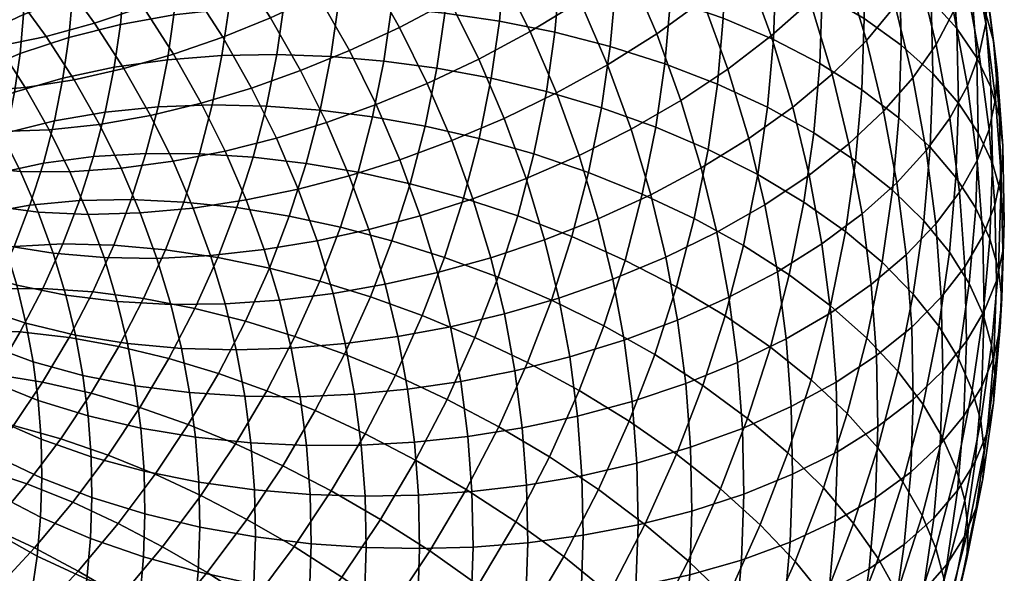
# Model space of a CAD drawing. Extents: x -120 to 2831, y -92 to 75.
# Tile 149 of 256: x 1195 to 1232, y -21 to 0. Entities that reach past the tile are written whole.
import ezdxf

# ---------------------------------------------------------------- set-up
doc = ezdxf.new("R2010")
doc.units = 0
doc.layers.add('GLASS', color=18, linetype='CONTINUOUS')

msp = doc.modelspace()

# ---------------------------------------------------------------- meshes
at = {"layer": 'GLASS'}
mesh = msp.add_polyface(dxfattribs=at)
corners = [(1224.54, 0.988, 72.61), (1225.82, 2.324, 71.22), (1224.812, 5.091, 73.034), (1223.551, 3.702, 74.389), (1223.071, -0.317, 73.857), (1222.104, 2.337, 75.596), (1227.756, 0.817, 67.846), (1228.629, 2.115, 66.222), (1227.758, 5.004, 68.111), (1226.896, 3.67, 69.711), (1226.667, -0.483, 69.385), (1225.37, -1.765, 70.81), (1223.883, -3.009, 72.096), (1229.958, 0.607, 62.725), (1230.405, 1.824, 61.005), (1229.727, 4.626, 62.834), (1229.284, 3.39, 64.542), (1229.297, -0.641, 64.423), (1228.415, -1.904, 66.07), (1227.315, -3.161, 67.637), (1226.007, -4.392, 69.096), (1231.228, 1.268, 55.749), (1231.101, 2.356, 54.047), (1230.574, 5.192, 55.895), (1230.7, 4.108, 57.6), (1231.174, 0.159, 57.441), (1230.648, 2.995, 59.289), (1230.93, -1.002, 59.164), (1230.48, -2.2, 60.897), (1229.813, -3.422, 62.612), (1228.925, -4.649, 64.282), (1230.622, 1.702, 48.667), (1229.875, 2.78, 46.89), (1229.511, 5.579, 48.709), (1230.254, 4.528, 50.504), (1231.151, 0.603, 50.442), (1230.781, 3.448, 52.292), (1231.472, -0.5, 52.191), (1231.6, -1.591, 53.89), (1231.546, -2.697, 55.584), (1231.3, -3.846, 57.315), (1230.848, -5.026, 59.059), (1229.116, 1.043, 43.337), (1227.927, 2.068, 41.669), (1227.722, 4.799, 43.442), (1228.907, 3.819, 45.138), (1230.086, -0.031, 45.065), (1230.835, -1.137, 46.824), (1231.366, -2.255, 48.588), (1231.688, -3.368, 50.329), (1231.816, -4.463, 52.026), (1224.995, 1.269, 36.929), (1223.239, 2.107, 35.653), (1223.187, 4.667, 37.312), (1224.942, 3.895, 38.63), (1226.585, 0.338, 38.351), (1226.53, 3.024, 40.091), (1227.983, -0.67, 39.895), (1229.173, -1.739, 41.534), (1230.144, -2.85, 43.239), (1230.893, -3.982, 44.981), (1231.424, -5.119, 46.732), (1224.906, -1.357, 35.231), (1223.152, -0.453, 33.998), (1226.493, -2.348, 36.614), (1227.89, -3.409, 38.124), (1229.078, -4.522, 39.734), (1224.674, -3.979, 33.538), (1222.926, -3.009, 32.348), (1226.256, -5.03, 34.883)]
mesh.append_faces([[corners[k] for k in face] for face in [(0, 1, 2, 3), (4, 0, 3, 5), (6, 7, 8, 9), (10, 6, 9, 1), (11, 10, 1, 0), (12, 11, 0, 4), (13, 14, 15, 16), (17, 13, 16, 7), (18, 17, 7, 6), (19, 18, 6, 10), (20, 19, 10, 11), (21, 22, 23, 24), (25, 21, 24, 26), (27, 25, 26, 14), (28, 27, 14, 13), (29, 28, 13, 17), (30, 29, 17, 18), (31, 32, 33, 34), (35, 31, 34, 36), (37, 35, 36, 22), (38, 37, 22, 21), (39, 38, 21, 25), (40, 39, 25, 27), (41, 40, 27, 28), (42, 43, 44, 45), (46, 42, 45, 32), (47, 46, 32, 31), (48, 47, 31, 35), (49, 48, 35, 37), (50, 49, 37, 38), (51, 52, 53, 54), (55, 51, 54, 56), (57, 55, 56, 43), (58, 57, 43, 42), (59, 58, 42, 46), (60, 59, 46, 47), (61, 60, 47, 48), (62, 63, 52, 51), (64, 62, 51, 55), (65, 64, 55, 57), (66, 65, 57, 58), (67, 68, 63, 62), (69, 67, 62, 64)]])
mesh = msp.add_polyface(dxfattribs=at)
corners = [(1210.935, 1.006, 81.794), (1212.834, 2.122, 81.628), (1211.52, 4.439, 83.156), (1209.666, 3.242, 83.269), (1209.027, 0.006, 81.775), (1207.804, 2.163, 83.198), (1215.858, 0.995, 79.72), (1217.682, 2.238, 79.11), (1216.48, 4.664, 80.706), (1214.693, 3.346, 81.267), (1213.962, -0.152, 80.131), (1212.024, -1.19, 80.348), (1210.077, -2.112, 80.381), (1208.15, -2.912, 80.244), (1207.138, -0.872, 81.587), (1220.492, 1.018, 76.633), (1222.104, 2.337, 75.596), (1220.985, 4.947, 77.31), (1219.401, 3.562, 78.304), (1218.743, -0.235, 77.486), (1216.886, -1.403, 78.145), (1214.956, -2.471, 78.608), (1212.984, -3.43, 78.878), (1211.003, -4.271, 78.963), (1221.435, -1.569, 74.938), (1223.071, -0.317, 73.857), (1219.659, -2.749, 75.838), (1217.775, -3.84, 76.548), (1215.815, -4.829, 77.063), (1222.226, -4.193, 73.222), (1223.883, -3.009, 72.096), (1220.428, -5.299, 74.17), (1210.92, 2.636, 30.376), (1208.9, 2.753, 30.387), (1208.968, 4.768, 31.691), (1210.991, 4.729, 31.73), (1212.995, 2.412, 30.526), (1213.069, 4.585, 31.931), (1215.097, 2.075, 30.849), (1215.174, 4.328, 32.306), (1217.198, 1.619, 31.355), (1217.278, 3.953, 32.864), (1219.264, 1.043, 32.05), (1219.346, 3.456, 33.611), (1221.26, 0.35, 32.933), (1221.345, 2.839, 34.543), (1223.152, -0.453, 33.998), (1223.239, 2.107, 35.653), (1210.735, 0.546, 29.028), (1208.722, 0.741, 29.089), (1212.803, 0.243, 29.126), (1214.898, -0.174, 29.397), (1216.992, -0.711, 29.852), (1219.051, -1.365, 30.496), (1221.041, -2.134, 31.33), (1222.926, -3.009, 32.348), (1210.437, -1.535, 27.687), (1208.434, -1.264, 27.797), (1212.493, -1.917, 27.734), (1214.577, -2.415, 27.953), (1216.659, -3.031, 28.357), (1218.707, -3.764, 28.951), (1220.686, -4.608, 29.736), (1209.997, -3.727, 26.277), (1208.01, -3.375, 26.44), (1212.036, -4.193, 26.27), (1214.103, -4.775, 26.436)]
mesh.append_faces([[corners[k] for k in face] for face in [(0, 1, 2, 3), (4, 0, 3, 5), (6, 7, 8, 9), (10, 6, 9, 1), (11, 10, 1, 0), (12, 11, 0, 4), (13, 12, 4, 14), (15, 16, 17, 18), (19, 15, 18, 7), (20, 19, 7, 6), (21, 20, 6, 10), (22, 21, 10, 11), (23, 22, 11, 12), (24, 25, 16, 15), (26, 24, 15, 19), (27, 26, 19, 20), (28, 27, 20, 21), (29, 30, 25, 24), (31, 29, 24, 26), (32, 33, 34, 35), (36, 32, 35, 37), (38, 36, 37, 39), (40, 38, 39, 41), (42, 40, 41, 43), (44, 42, 43, 45), (46, 44, 45, 47), (48, 49, 33, 32), (50, 48, 32, 36), (51, 50, 36, 38), (52, 51, 38, 40), (53, 52, 40, 42), (54, 53, 42, 44), (55, 54, 44, 46), (56, 57, 49, 48), (58, 56, 48, 50), (59, 58, 50, 51), (60, 59, 51, 52), (61, 60, 52, 53), (62, 61, 53, 54), (63, 64, 57, 56), (65, 63, 56, 58), (66, 65, 58, 59)]])
mesh = msp.add_polyface(dxfattribs=at)
corners = [(1201.144, 1.514, 83.262), (1202.902, 2.322, 83.856), (1201.531, 4.214, 85.11), (1199.826, 3.333, 84.468), (1199.339, 0.789, 82.493), (1198.075, 2.534, 83.65), (1197.509, 0.167, 81.543), (1196.3, 1.836, 82.65), (1202.35, -0.36, 82.023), (1204.157, 0.374, 82.567), (1200.495, -1.007, 81.305), (1198.615, -1.552, 80.406), (1205.959, 1.206, 82.958), (1207.804, 2.163, 83.198), (1206.452, 4.264, 84.588), (1204.657, 3.23, 84.296), (1204.157, 0.374, 82.567), (1202.902, 2.322, 83.856), (1203.442, -2.283, 80.754), (1205.292, -1.627, 81.247), (1201.542, -2.852, 80.088), (1199.616, -3.316, 79.242), (1197.692, -3.66, 78.214), (1196.736, -1.975, 79.325), (1207.138, -0.872, 81.587), (1209.027, 0.006, 81.775), (1205.292, -1.627, 81.247), (1204.378, -4.172, 79.51), (1206.266, -3.592, 79.954), (1202.44, -4.663, 78.895), (1200.475, -5.049, 78.101), (1206.266, -3.592, 79.954), (1208.15, -2.912, 80.244), (1198.627, 1.731, 32.944), (1196.673, 1.169, 33.998), (1196.725, 2.712, 34.996), (1198.682, 3.35, 33.991), (1200.659, 2.17, 32.071), (1200.717, 3.868, 33.169), (1202.734, 2.487, 31.384), (1202.794, 4.265, 32.534), (1204.818, 2.685, 30.88), (1204.882, 4.543, 32.082), (1206.883, 2.771, 30.551), (1206.949, 4.709, 31.805), (1198.484, 0.115, 31.901), (1196.536, -0.371, 33.004), (1200.509, 0.475, 30.977), (1202.577, 0.712, 30.238), (1204.654, 0.83, 29.682), (1206.711, 0.836, 29.302), (1208.722, 0.741, 29.089), (1208.9, 2.753, 30.387), (1200.267, -1.213, 29.89), (1198.253, -1.495, 30.864), (1202.323, -1.056, 29.099), (1204.389, -1.018, 28.492), (1206.435, -1.091, 28.061), (1208.434, -1.264, 27.797), (1199.91, -2.991, 28.746), (1197.913, -3.191, 29.773), (1201.949, -2.918, 27.902), (1203.999, -2.965, 27.24), (1206.028, -3.121, 26.756), (1208.01, -3.375, 26.44), (1199.451, -4.754, 27.615), (1197.475, -4.872, 28.695), (1201.469, -4.764, 26.717), (1203.496, -4.894, 26.002), (1205.504, -5.133, 25.464)]
mesh.append_faces([[corners[k] for k in face] for face in [(0, 1, 2, 3), (4, 0, 3, 5), (6, 4, 5, 7), (8, 9, 1, 0), (10, 8, 0, 4), (11, 10, 4, 6), (12, 13, 14, 15), (16, 12, 15, 17), (18, 19, 9, 8), (20, 18, 8, 10), (21, 20, 10, 11), (22, 21, 11, 23), (24, 25, 13, 12), (26, 24, 12, 16), (27, 28, 19, 18), (29, 27, 18, 20), (30, 29, 20, 21), (31, 32, 24, 26), (33, 34, 35, 36), (37, 33, 36, 38), (39, 37, 38, 40), (41, 39, 40, 42), (43, 41, 42, 44), (45, 46, 34, 33), (47, 45, 33, 37), (48, 47, 37, 39), (49, 48, 39, 41), (50, 49, 41, 43), (51, 50, 43, 52), (53, 54, 45, 47), (55, 53, 47, 48), (56, 55, 48, 49), (57, 56, 49, 50), (58, 57, 50, 51), (59, 60, 54, 53), (61, 59, 53, 55), (62, 61, 55, 56), (63, 62, 56, 57), (64, 63, 57, 58), (65, 66, 60, 59), (67, 65, 59, 61), (68, 67, 61, 62), (69, 68, 62, 63)]])
mesh = msp.add_polyface(dxfattribs=at)
corners = [(1189.956, 1.941, 79.52), (1191.587, 2.293, 81.088), (1190.28, 3.739, 82.052), (1188.71, 3.319, 80.439), (1194.525, 1.26, 81.468), (1196.3, 1.836, 82.65), (1194.991, 3.451, 83.723), (1193.275, 2.802, 82.493), (1192.779, 0.823, 80.11), (1191.091, 0.539, 78.588), (1195.679, -0.333, 80.411), (1197.509, 0.167, 81.543), (1193.88, -0.697, 79.102), (1192.14, -0.909, 77.628), (1190.492, -0.961, 76.004), (1189.491, 0.42, 76.92), (1196.736, -1.975, 79.325), (1198.615, -1.552, 80.406), (1194.887, -2.262, 78.067), (1193.101, -2.401, 76.641), (1191.407, -2.383, 75.064), (1189.836, -2.205, 73.356), (1188.962, -0.847, 74.254), (1195.799, -3.868, 77.007), (1197.692, -3.66, 78.214), (1193.969, -3.932, 75.631), (1192.235, -3.843, 74.1), (1190.627, -3.6, 72.436), (1189.822, -4.516, 69.802), (1191.306, -4.969, 71.535), (1189.172, -3.205, 70.665), (1191.527, 2.845, 40.736), (1190.202, 1.717, 42.262), (1190.035, 3.001, 43.097), (1191.353, 4.18, 41.604), (1191.628, 1.503, 39.865), (1190.299, 0.428, 41.425), (1193.153, 2.51, 38.425), (1193.048, 3.911, 39.334), (1191.655, 0.159, 38.994), (1190.325, -0.864, 40.588), (1193.182, 1.106, 37.515), (1194.881, 1.961, 36.175), (1194.851, 3.432, 37.128), (1191.609, -1.186, 38.124), (1190.281, -2.157, 39.752), (1193.134, -0.299, 36.606), (1194.831, 0.49, 35.224), (1196.673, 1.169, 33.998), (1196.725, 2.712, 34.996), (1191.491, -2.529, 37.257), (1190.167, -3.447, 38.919), (1193.01, -1.701, 35.701), (1194.701, -0.978, 34.276), (1196.536, -0.371, 33.004), (1191.299, -3.866, 36.396), (1189.983, -4.732, 38.091), (1192.809, -3.098, 34.801), (1194.491, -2.441, 33.333), (1196.316, -1.905, 32.015), (1198.253, -1.495, 30.864), (1198.484, 0.115, 31.901), (1192.514, -4.57, 33.855), (1191.016, -5.275, 35.49), (1194.182, -3.982, 32.343), (1195.992, -3.521, 30.976), (1197.913, -3.191, 29.773), (1197.475, -4.872, 28.695), (1195.575, -5.123, 29.948)]
mesh.append_faces([[corners[k] for k in face] for face in [(0, 1, 2, 3), (4, 5, 6, 7), (8, 4, 7, 1), (9, 8, 1, 0), (10, 11, 5, 4), (12, 10, 4, 8), (13, 12, 8, 9), (14, 13, 9, 15), (16, 17, 11, 10), (18, 16, 10, 12), (19, 18, 12, 13), (20, 19, 13, 14), (21, 20, 14, 22), (23, 24, 16, 18), (25, 23, 18, 19), (26, 25, 19, 20), (27, 26, 20, 21), (28, 29, 27, 30), (31, 32, 33, 34), (35, 36, 32, 31), (37, 35, 31, 38), (39, 40, 36, 35), (41, 39, 35, 37), (42, 41, 37, 43), (44, 45, 40, 39), (46, 44, 39, 41), (47, 46, 41, 42), (48, 47, 42, 49), (50, 51, 45, 44), (52, 50, 44, 46), (53, 52, 46, 47), (54, 53, 47, 48), (55, 56, 51, 50), (57, 55, 50, 52), (58, 57, 52, 53), (59, 58, 53, 54), (60, 59, 54, 61), (62, 63, 55, 57), (64, 62, 57, 58), (65, 64, 58, 59), (66, 65, 59, 60), (67, 68, 65, 66)]])
mesh = msp.add_polyface(dxfattribs=at)
corners = [(1224.505, -5.577, 70.42), (1226.007, -4.392, 69.096), (1225.37, -1.765, 70.81), (1223.883, -3.009, 72.096), (1227.817, -5.862, 65.877), (1228.925, -4.649, 64.282), (1228.415, -1.904, 66.07), (1227.315, -3.161, 67.637), (1226.499, -7.041, 67.37), (1224.986, -8.167, 68.733), (1230.177, -6.221, 60.792), (1230.848, -5.026, 59.059), (1230.48, -2.2, 60.897), (1229.813, -3.422, 62.612), (1229.284, -7.412, 62.485), (1228.171, -8.581, 64.109), (1226.846, -9.709, 65.635), (1225.325, -10.775, 67.037), (1223.632, -11.763, 68.29), (1223.301, -9.221, 69.943), (1231.762, -5.565, 53.722), (1231.816, -4.463, 52.026), (1231.6, -1.591, 53.89), (1231.546, -2.697, 55.584), (1231.515, -6.704, 55.46), (1231.3, -3.846, 57.315), (1231.061, -7.865, 57.217), (1230.389, -9.032, 58.967), (1229.493, -10.188, 60.683), (1228.376, -11.313, 62.336), (1227.047, -12.388, 63.896), (1231.747, -6.244, 48.466), (1231.424, -5.119, 46.732), (1231.366, -2.255, 48.588), (1231.688, -3.368, 50.329), (1231.875, -7.342, 50.161), (1231.82, -8.441, 51.86), (1231.574, -9.568, 53.604), (1231.119, -10.71, 55.373), (1230.446, -11.85, 57.141), (1230.048, -5.669, 41.416), (1229.078, -4.522, 39.734), (1229.173, -1.739, 41.534), (1230.144, -2.85, 43.239), (1230.796, -6.828, 43.14), (1230.893, -3.982, 44.981), (1231.327, -7.984, 44.879), (1231.649, -9.12, 46.606), (1231.776, -10.221, 48.299), (1231.723, -11.317, 50), (1231.476, -12.433, 51.751), (1227.648, -6.143, 36.359), (1226.256, -5.03, 34.883), (1226.493, -2.348, 36.614), (1227.89, -3.409, 38.124), (1228.832, -7.301, 37.941), (1229.799, -8.482, 39.6), (1230.545, -9.67, 41.307), (1231.073, -10.844, 43.033), (1231.395, -11.991, 44.753), (1225.873, -7.701, 33.162), (1224.299, -6.591, 31.856), (1224.674, -3.979, 33.538), (1227.257, -8.866, 34.605), (1228.435, -10.068, 36.158), (1229.397, -11.285, 37.794), (1230.139, -12.499, 39.483), (1225.308, -10.514, 31.353), (1223.747, -9.342, 30.087), (1226.682, -11.735, 32.76)]
mesh.append_faces([[corners[k] for k in face] for face in [(0, 1, 2, 3), (4, 5, 6, 7), (8, 4, 7, 1), (9, 8, 1, 0), (10, 11, 12, 13), (14, 10, 13, 5), (15, 14, 5, 4), (16, 15, 4, 8), (17, 16, 8, 9), (18, 17, 9, 19), (20, 21, 22, 23), (24, 20, 23, 25), (26, 24, 25, 11), (27, 26, 11, 10), (28, 27, 10, 14), (29, 28, 14, 15), (30, 29, 15, 16), (31, 32, 33, 34), (35, 31, 34, 21), (36, 35, 21, 20), (37, 36, 20, 24), (38, 37, 24, 26), (39, 38, 26, 27), (40, 41, 42, 43), (44, 40, 43, 45), (46, 44, 45, 32), (47, 46, 32, 31), (48, 47, 31, 35), (49, 48, 35, 36), (50, 49, 36, 37), (51, 52, 53, 54), (55, 51, 54, 41), (56, 55, 41, 40), (57, 56, 40, 44), (58, 57, 44, 46), (59, 58, 46, 47), (60, 61, 62, 52), (63, 60, 52, 51), (64, 63, 51, 55), (65, 64, 55, 56), (66, 65, 56, 57), (67, 68, 61, 60), (69, 67, 60, 63)]])
mesh = msp.add_polyface(dxfattribs=at)
corners = [(1209.042, -4.992, 78.878), (1211.003, -4.271, 78.963), (1210.077, -2.112, 80.381), (1208.15, -2.912, 80.244), (1213.814, -5.707, 77.386), (1215.815, -4.829, 77.063), (1214.956, -2.471, 78.608), (1212.984, -3.43, 78.878), (1211.803, -6.467, 77.525), (1209.812, -7.108, 77.492), (1214.511, -8.016, 75.875), (1216.537, -7.221, 75.499), (1212.475, -8.693, 76.068), (1210.459, -9.253, 76.089), (1208.49, -9.697, 75.952), (1207.867, -7.632, 77.303), (1215.044, -10.219, 74.437), (1217.089, -9.503, 74.009), (1212.99, -10.818, 74.682), (1210.955, -11.3, 74.753), (1208.967, -11.668, 74.666), (1213.388, -12.961, 73.285), (1215.457, -12.442, 72.989), (1211.339, -13.364, 73.408), (1209.336, -13.656, 73.371), (1213.668, -15.119, 71.883), (1215.748, -14.679, 71.535), (1211.609, -15.443, 72.057), (1209.597, -15.658, 72.07), (1207.726, -17.707, 70.675), (1209.748, -17.668, 70.765), (1209.597, -15.658, 72.07), (1207.581, -15.774, 71.93), (1213.831, -17.286, 70.476), (1215.917, -16.927, 70.076), (1211.766, -17.531, 70.701), (1209.748, -17.668, 70.765), (1216.169, -5.475, 26.785), (1214.103, -4.775, 26.436), (1214.577, -2.415, 27.953), (1216.659, -3.031, 28.357), (1209.431, -5.901, 24.882), (1207.466, -5.468, 25.097), (1208.01, -3.375, 26.44), (1209.997, -3.727, 26.277), (1211.449, -6.449, 24.822), (1212.036, -4.193, 26.27), (1213.494, -7.115, 24.934), (1215.538, -7.898, 25.23), (1210.733, -8.68, 23.394), (1208.741, -8.05, 23.506), (1212.751, -9.428, 23.453), (1214.769, -10.294, 23.696), (1216.753, -11.272, 24.132), (1217.548, -8.795, 25.718), (1209.889, -10.88, 21.988), (1207.928, -10.17, 22.151), (1211.876, -11.71, 21.994), (1213.863, -12.657, 22.185), (1215.816, -13.715, 22.571), (1210.826, -14.047, 20.504), (1208.876, -13.134, 20.55), (1212.775, -15.078, 20.642), (1214.692, -16.217, 20.975), (1209.637, -16.339, 19.046), (1207.729, -15.344, 19.145), (1211.544, -17.451, 19.132), (1213.419, -18.67, 19.415), (1210.172, -19.77, 17.66), (1208.313, -18.579, 17.625)]
mesh.append_faces([[corners[k] for k in face] for face in [(0, 1, 2, 3), (4, 5, 6, 7), (8, 4, 7, 1), (9, 8, 1, 0), (10, 11, 5, 4), (12, 10, 4, 8), (13, 12, 8, 9), (14, 13, 9, 15), (16, 17, 11, 10), (18, 16, 10, 12), (19, 18, 12, 13), (20, 19, 13, 14), (21, 22, 16, 18), (23, 21, 18, 19), (24, 23, 19, 20), (25, 26, 22, 21), (27, 25, 21, 23), (28, 27, 23, 24), (29, 30, 31, 32), (33, 34, 26, 25), (35, 33, 25, 27), (36, 35, 27, 28), (37, 38, 39, 40), (41, 42, 43, 44), (45, 41, 44, 46), (47, 45, 46, 38), (48, 47, 38, 37), (49, 50, 41, 45), (51, 49, 45, 47), (52, 51, 47, 48), (53, 52, 48, 54), (55, 56, 50, 49), (57, 55, 49, 51), (58, 57, 51, 52), (59, 58, 52, 53), (60, 61, 55, 57), (62, 60, 57, 58), (63, 62, 58, 59), (64, 65, 61, 60), (66, 64, 60, 62), (67, 66, 62, 63), (68, 69, 64, 66)]])
mesh = msp.add_polyface(dxfattribs=at)
corners = [(1218.52, -6.313, 74.931), (1220.428, -5.299, 74.17), (1219.659, -2.749, 75.838), (1217.775, -3.84, 76.548), (1216.537, -7.221, 75.499), (1215.815, -4.829, 77.063), (1222.832, -6.696, 71.588), (1224.505, -5.577, 70.42), (1223.883, -3.009, 72.096), (1222.226, -4.193, 73.222), (1221.017, -7.732, 72.582), (1219.092, -8.672, 73.391), (1217.089, -9.503, 74.009), (1223.301, -9.221, 69.943), (1224.986, -8.167, 68.733), (1221.473, -10.187, 70.984), (1219.534, -11.051, 71.841), (1217.517, -11.805, 72.51), (1215.457, -12.442, 72.989), (1215.044, -10.219, 74.437), (1221.795, -12.658, 69.377), (1223.632, -11.763, 68.29), (1219.845, -13.446, 70.284), (1217.818, -14.122, 71.003), (1215.748, -14.679, 71.535), (1221.981, -15.139, 67.766), (1223.824, -14.317, 66.633), (1220.026, -15.852, 68.722), (1217.993, -16.449, 69.492), (1215.917, -16.927, 70.076), (1222.032, -17.627, 66.155), (1223.876, -16.876, 64.975), (1220.075, -18.264, 67.159), (1218.041, -18.782, 67.981), (1215.963, -19.179, 68.616), (1222.561, -5.554, 30.708), (1220.686, -4.608, 29.736), (1221.041, -2.134, 31.33), (1222.926, -3.009, 32.348), (1224.299, -6.591, 31.856), (1224.674, -3.979, 33.538), (1218.2, -6.29, 27.326), (1216.169, -5.475, 26.785), (1216.659, -3.031, 28.357), (1218.707, -3.764, 28.951), (1220.163, -7.214, 28.06), (1222.023, -8.236, 28.984), (1223.747, -9.342, 30.087), (1217.548, -8.795, 25.718), (1215.538, -7.898, 25.23), (1219.49, -9.798, 26.402), (1221.331, -10.894, 27.278), (1223.037, -12.069, 28.337), (1218.67, -12.352, 24.766), (1216.753, -11.272, 24.132), (1220.487, -13.522, 25.595), (1222.172, -14.765, 26.61), (1223.697, -16.061, 27.796), (1224.582, -13.304, 29.563), (1217.704, -14.872, 23.155), (1215.816, -13.715, 22.571), (1219.493, -16.115, 23.938), (1221.152, -17.425, 24.91), (1222.653, -18.782, 26.058), (1216.544, -17.453, 21.509), (1214.692, -16.217, 20.975), (1218.299, -18.771, 22.244)]
mesh.append_faces([[corners[k] for k in face] for face in [(0, 1, 2, 3), (4, 0, 3, 5), (6, 7, 8, 9), (10, 6, 9, 1), (11, 10, 1, 0), (12, 11, 0, 4), (13, 14, 7, 6), (15, 13, 6, 10), (16, 15, 10, 11), (17, 16, 11, 12), (18, 17, 12, 19), (20, 21, 13, 15), (22, 20, 15, 16), (23, 22, 16, 17), (24, 23, 17, 18), (25, 26, 21, 20), (27, 25, 20, 22), (28, 27, 22, 23), (29, 28, 23, 24), (30, 31, 26, 25), (32, 30, 25, 27), (33, 32, 27, 28), (34, 33, 28, 29), (35, 36, 37, 38), (39, 35, 38, 40), (41, 42, 43, 44), (45, 41, 44, 36), (46, 45, 36, 35), (47, 46, 35, 39), (48, 49, 42, 41), (50, 48, 41, 45), (51, 50, 45, 46), (52, 51, 46, 47), (53, 54, 48, 50), (55, 53, 50, 51), (56, 55, 51, 52), (57, 56, 52, 58), (59, 60, 54, 53), (61, 59, 53, 55), (62, 61, 55, 56), (63, 62, 56, 57), (64, 65, 60, 59), (66, 64, 59, 61)]])
mesh = msp.add_polyface(dxfattribs=at)
corners = [(1198.512, -5.314, 77.125), (1200.475, -5.049, 78.101), (1199.616, -3.316, 79.242), (1197.692, -3.66, 78.214), (1196.581, -5.446, 75.968), (1195.799, -3.868, 77.007), (1205.204, -6.098, 78.246), (1207.125, -5.595, 78.638), (1206.266, -3.592, 79.954), (1204.378, -4.172, 79.51), (1203.232, -6.51, 77.682), (1202.44, -4.663, 78.895), (1201.233, -6.816, 76.941), (1199.235, -7.001, 76.017), (1197.271, -7.055, 74.912), (1207.125, -5.595, 78.638), (1209.042, -4.992, 78.878), (1208.15, -2.912, 80.244), (1206.266, -3.592, 79.954), (1205.918, -8.057, 76.962), (1207.867, -7.632, 77.303), (1203.916, -8.388, 76.452), (1201.888, -8.613, 75.763), (1199.86, -8.717, 74.892), (1197.867, -8.691, 73.84), (1195.941, -8.528, 72.612), (1195.373, -6.969, 73.634), (1207.867, -7.632, 77.303), (1209.812, -7.108, 77.492), (1206.517, -10.043, 75.663), (1208.49, -9.697, 75.952), (1204.491, -10.293, 75.206), (1202.437, -10.435, 74.572), (1200.385, -10.457, 73.755), (1198.367, -10.35, 72.755), (1196.418, -10.11, 71.578), (1206.976, -11.938, 74.426), (1208.967, -11.668, 74.666), (1196.783, -11.618, 70.593), (1198.751, -11.933, 71.722), (1207.466, -5.468, 25.097), (1205.504, -5.133, 25.464), (1206.028, -3.121, 26.756), (1208.01, -3.375, 26.44), (1198.891, -6.497, 26.499), (1196.941, -6.534, 27.63), (1197.475, -4.872, 28.695), (1199.451, -4.754, 27.615), (1200.883, -6.59, 25.548), (1201.469, -4.764, 26.717), (1202.884, -6.802, 24.78), (1203.496, -4.894, 26.002), (1204.865, -7.123, 24.19), (1206.801, -7.537, 23.771), (1208.741, -8.05, 23.506), (1209.431, -5.901, 24.882), (1198.232, -8.216, 25.4), (1196.313, -8.173, 26.582), (1200.192, -8.39, 24.398), (1202.162, -8.684, 23.577), (1204.112, -9.085, 22.936), (1206.019, -9.578, 22.467), (1207.928, -10.17, 22.151), (1197.441, -9.977, 24.277), (1195.558, -9.852, 25.512), (1199.364, -10.234, 23.222), (1201.296, -10.612, 22.348), (1203.209, -11.096, 21.654), (1205.079, -11.669, 21.134), (1206.952, -12.341, 20.766), (1198.426, -12.042, 22.071), (1196.545, -11.703, 23.179)]
mesh.append_faces([[corners[k] for k in face] for face in [(0, 1, 2, 3), (4, 0, 3, 5), (6, 7, 8, 9), (10, 6, 9, 11), (12, 10, 11, 1), (13, 12, 1, 0), (14, 13, 0, 4), (15, 16, 17, 18), (19, 20, 7, 6), (21, 19, 6, 10), (22, 21, 10, 12), (23, 22, 12, 13), (24, 23, 13, 14), (25, 24, 14, 26), (27, 28, 16, 15), (29, 30, 20, 19), (31, 29, 19, 21), (32, 31, 21, 22), (33, 32, 22, 23), (34, 33, 23, 24), (35, 34, 24, 25), (36, 37, 30, 29), (38, 39, 34, 35), (40, 41, 42, 43), (44, 45, 46, 47), (48, 44, 47, 49), (50, 48, 49, 51), (52, 50, 51, 41), (53, 52, 41, 40), (54, 53, 40, 55), (56, 57, 45, 44), (58, 56, 44, 48), (59, 58, 48, 50), (60, 59, 50, 52), (61, 60, 52, 53), (62, 61, 53, 54), (63, 64, 57, 56), (65, 63, 56, 58), (66, 65, 58, 59), (67, 66, 59, 60), (68, 67, 60, 61), (69, 68, 61, 62), (70, 71, 63, 65)]])
mesh = msp.add_polyface(dxfattribs=at)
corners = [(1194.715, -5.436, 74.641), (1196.581, -5.446, 75.968), (1195.799, -3.868, 77.007), (1193.969, -3.932, 75.631), (1192.947, -5.277, 73.156), (1192.235, -3.843, 74.1), (1191.306, -4.969, 71.535), (1190.627, -3.6, 72.436), (1195.373, -6.969, 73.634), (1197.271, -7.055, 74.912), (1193.573, -6.739, 72.196), (1191.905, -6.365, 70.618), (1190.395, -5.852, 68.924), (1189.822, -4.516, 69.802), (1194.115, -8.226, 71.222), (1195.941, -8.528, 72.612), (1192.422, -7.785, 69.688), (1190.89, -7.211, 68.033), (1189.542, -6.516, 66.286), (1189.066, -5.209, 67.142), (1194.57, -9.733, 70.236), (1196.418, -10.11, 71.578), (1192.856, -9.224, 68.746), (1191.306, -8.59, 67.132), (1189.941, -7.84, 65.419), (1194.918, -11.172, 69.297), (1196.783, -11.618, 70.593), (1193.189, -10.598, 67.85), (1191.624, -9.905, 66.274), (1190.247, -9.104, 64.594), (1190.484, -10.379, 63.764), (1191.87, -11.231, 65.409), (1189.304, -9.443, 62.039), (1189.075, -8.212, 62.841), (1189.465, -10.682, 61.233), (1190.651, -11.663, 62.929), (1191.016, -5.275, 35.49), (1189.711, -6.086, 37.22), (1189.983, -4.732, 38.091), (1191.299, -3.866, 36.396), (1190.653, -6.671, 34.594), (1189.362, -7.428, 36.359), (1192.134, -6.028, 32.919), (1192.514, -4.57, 33.855), (1193.784, -5.51, 31.362), (1194.182, -3.982, 32.343), (1195.575, -5.123, 29.948), (1195.992, -3.521, 30.976), (1190.209, -8.052, 33.709), (1188.936, -8.755, 35.509), (1191.671, -7.47, 31.995), (1193.299, -7.02, 30.395), (1195.066, -6.707, 28.933), (1196.941, -6.534, 27.63), (1197.475, -4.872, 28.695), (1191.126, -8.893, 31.086), (1189.687, -9.414, 32.839), (1192.728, -8.51, 29.443), (1194.467, -8.27, 27.935), (1196.313, -8.173, 26.582), (1190.471, -10.35, 30.157), (1189.06, -10.81, 31.949), (1192.042, -10.036, 28.47), (1193.748, -9.87, 26.914), (1195.558, -9.852, 25.512), (1192.934, -11.439, 25.916), (1191.266, -11.532, 27.518), (1194.704, -11.499, 24.464), (1196.545, -11.703, 23.179), (1197.441, -9.977, 24.277)]
mesh.append_faces([[corners[k] for k in face] for face in [(0, 1, 2, 3), (4, 0, 3, 5), (6, 4, 5, 7), (8, 9, 1, 0), (10, 8, 0, 4), (11, 10, 4, 6), (12, 11, 6, 13), (14, 15, 8, 10), (16, 14, 10, 11), (17, 16, 11, 12), (18, 17, 12, 19), (20, 21, 15, 14), (22, 20, 14, 16), (23, 22, 16, 17), (24, 23, 17, 18), (25, 26, 21, 20), (27, 25, 20, 22), (28, 27, 22, 23), (29, 28, 23, 24), (30, 31, 28, 29), (32, 30, 29, 33), (34, 35, 30, 32), (36, 37, 38, 39), (40, 41, 37, 36), (42, 40, 36, 43), (44, 42, 43, 45), (46, 44, 45, 47), (48, 49, 41, 40), (50, 48, 40, 42), (51, 50, 42, 44), (52, 51, 44, 46), (53, 52, 46, 54), (55, 56, 48, 50), (57, 55, 50, 51), (58, 57, 51, 52), (59, 58, 52, 53), (60, 61, 56, 55), (62, 60, 55, 57), (63, 62, 57, 58), (64, 63, 58, 59), (65, 66, 62, 63), (67, 65, 63, 64), (68, 67, 64, 69)]])
mesh = msp.add_polyface(dxfattribs=at)
corners = [(1225.522, -13.395, 65.337), (1227.047, -12.388, 63.896), (1226.846, -9.709, 65.635), (1225.325, -10.775, 67.037), (1223.824, -14.317, 66.633), (1223.632, -11.763, 68.29), (1229.55, -12.97, 58.881), (1230.446, -11.85, 57.141), (1230.389, -9.032, 58.967), (1229.493, -10.188, 60.683), (1228.432, -14.051, 60.562), (1228.376, -11.313, 62.336), (1227.102, -15.073, 62.156), (1225.576, -16.021, 63.636), (1223.876, -16.876, 64.975), (1231.022, -13.556, 53.533), (1231.476, -12.433, 51.751), (1231.574, -9.568, 53.604), (1231.119, -10.71, 55.373), (1230.35, -14.669, 55.318), (1229.455, -15.753, 57.081), (1228.339, -16.789, 58.791), (1227.011, -17.76, 60.419), (1225.486, -18.647, 61.937), (1223.789, -19.436, 63.319), (1231.522, -13.096, 46.444), (1231.395, -11.991, 44.753), (1231.649, -9.12, 46.606), (1231.776, -10.221, 48.299), (1231.468, -14.188, 48.147), (1231.723, -11.317, 50), (1231.223, -15.293, 49.905), (1230.771, -16.398, 51.699), (1230.101, -17.483, 53.502), (1229.209, -18.531, 55.288), (1228.097, -19.523, 57.026), (1230.665, -13.693, 41.197), (1230.139, -12.499, 39.483), (1230.545, -9.67, 41.307), (1231.073, -10.844, 43.033), (1230.984, -14.85, 42.911), (1231.111, -15.959, 44.599), (1231.058, -17.047, 46.304), (1230.814, -18.142, 48.07), (1230.365, -19.228, 49.875), (1227.85, -12.983, 34.284), (1226.682, -11.735, 32.76), (1227.257, -8.866, 34.605), (1228.435, -10.068, 36.158), (1228.804, -14.238, 35.895), (1229.397, -11.285, 37.794), (1229.541, -15.481, 37.566), (1230.063, -16.694, 39.268), (1230.38, -17.863, 40.973), (1230.506, -18.975, 42.659), (1230.454, -20.06, 44.367), (1224.582, -13.304, 29.563), (1223.037, -12.069, 28.337), (1223.747, -9.342, 30.087), (1225.308, -10.514, 31.353), (1225.941, -14.578, 30.935), (1227.098, -15.872, 32.429), (1228.043, -17.165, 34.017), (1228.771, -18.436, 35.67), (1229.288, -19.669, 37.359), (1225.039, -17.39, 29.135), (1223.697, -16.061, 27.796), (1226.181, -18.729, 30.599), (1227.113, -20.058, 32.164)]
mesh.append_faces([[corners[k] for k in face] for face in [(0, 1, 2, 3), (4, 0, 3, 5), (6, 7, 8, 9), (10, 6, 9, 11), (12, 10, 11, 1), (13, 12, 1, 0), (14, 13, 0, 4), (15, 16, 17, 18), (19, 15, 18, 7), (20, 19, 7, 6), (21, 20, 6, 10), (22, 21, 10, 12), (23, 22, 12, 13), (24, 23, 13, 14), (25, 26, 27, 28), (29, 25, 28, 30), (31, 29, 30, 16), (32, 31, 16, 15), (33, 32, 15, 19), (34, 33, 19, 20), (35, 34, 20, 21), (36, 37, 38, 39), (40, 36, 39, 26), (41, 40, 26, 25), (42, 41, 25, 29), (43, 42, 29, 31), (44, 43, 31, 32), (45, 46, 47, 48), (49, 45, 48, 50), (51, 49, 50, 37), (52, 51, 37, 36), (53, 52, 36, 40), (54, 53, 40, 41), (55, 54, 41, 42), (56, 57, 58, 59), (60, 56, 59, 46), (61, 60, 46, 45), (62, 61, 45, 49), (63, 62, 49, 51), (64, 63, 51, 52), (65, 66, 56, 60), (67, 65, 60, 61), (68, 67, 61, 62)]])
mesh = msp.add_polyface(dxfattribs=at)
corners = [(1195.188, -12.623, 68.352), (1197.066, -13.14, 69.602), (1196.783, -11.618, 70.593), (1194.918, -11.172, 69.297), (1193.446, -11.984, 66.947), (1193.189, -10.598, 67.85), (1191.87, -11.231, 65.409), (1191.624, -9.905, 66.274), (1195.378, -14.084, 67.402), (1197.265, -14.672, 68.606), (1193.628, -13.378, 66.04), (1192.044, -12.567, 64.541), (1190.651, -11.663, 62.929), (1190.484, -10.379, 63.764), (1195.488, -15.551, 66.45), (1197.381, -16.211, 67.607), (1193.733, -14.78, 65.131), (1192.145, -13.908, 63.67), (1190.748, -12.952, 62.092), (1189.559, -11.927, 60.425), (1189.465, -10.682, 61.233), (1195.518, -17.022, 65.497), (1197.412, -17.754, 66.608), (1193.762, -16.184, 64.221), (1192.173, -15.253, 62.799), (1190.774, -14.244, 61.255), (1189.584, -13.175, 59.616), (1193.714, -17.589, 63.312), (1195.468, -18.493, 64.545), (1192.127, -16.598, 61.929), (1190.73, -15.537, 60.419), (1189.542, -14.424, 58.809), (1192.008, -17.941, 61.063), (1193.59, -18.991, 62.407), (1190.616, -16.827, 59.586), (1189.432, -15.67, 58.005), (1190.432, -18.112, 58.758), (1191.816, -19.278, 60.201), (1189.254, -16.911, 57.205), (1191.266, -11.532, 27.518), (1189.73, -11.779, 29.248), (1190.471, -10.35, 30.157), (1192.042, -10.036, 28.47), (1190.401, -12.994, 26.59), (1188.904, -13.175, 28.362), (1192.027, -12.973, 24.943), (1192.934, -11.439, 25.916), (1193.753, -13.108, 23.443), (1194.704, -11.499, 24.464), (1195.547, -13.391, 22.109), (1196.545, -11.703, 23.179), (1191.03, -14.467, 23.998), (1189.451, -14.419, 25.689), (1192.706, -14.675, 22.451), (1194.45, -15.034, 21.068), (1196.231, -15.531, 19.86), (1197.381, -13.809, 20.95), (1191.542, -16.229, 21.471), (1189.92, -15.948, 23.063), (1193.229, -16.664, 20.04), (1194.953, -17.238, 18.783), (1196.685, -17.933, 17.708), (1198.022, -16.149, 18.834), (1190.285, -17.731, 20.525), (1188.722, -17.38, 22.162), (1191.911, -18.239, 19.048), (1193.572, -18.888, 17.745)]
mesh.append_faces([[corners[k] for k in face] for face in [(0, 1, 2, 3), (4, 0, 3, 5), (6, 4, 5, 7), (8, 9, 1, 0), (10, 8, 0, 4), (11, 10, 4, 6), (12, 11, 6, 13), (14, 15, 9, 8), (16, 14, 8, 10), (17, 16, 10, 11), (18, 17, 11, 12), (19, 18, 12, 20), (21, 22, 15, 14), (23, 21, 14, 16), (24, 23, 16, 17), (25, 24, 17, 18), (26, 25, 18, 19), (27, 28, 21, 23), (29, 27, 23, 24), (30, 29, 24, 25), (31, 30, 25, 26), (32, 33, 27, 29), (34, 32, 29, 30), (35, 34, 30, 31), (36, 37, 32, 34), (38, 36, 34, 35), (39, 40, 41, 42), (43, 44, 40, 39), (45, 43, 39, 46), (47, 45, 46, 48), (49, 47, 48, 50), (51, 52, 43, 45), (53, 51, 45, 47), (54, 53, 47, 49), (55, 54, 49, 56), (57, 58, 51, 53), (59, 57, 53, 54), (60, 59, 54, 55), (61, 60, 55, 62), (63, 64, 58, 57), (65, 63, 57, 59), (66, 65, 59, 60)]])
mesh = msp.add_polyface(dxfattribs=at)
corners = [(1204.931, -12.11, 74.02), (1206.976, -11.938, 74.426), (1206.517, -10.043, 75.663), (1204.491, -10.293, 75.206), (1202.858, -12.173, 73.437), (1202.437, -10.435, 74.572), (1200.787, -12.117, 72.671), (1200.385, -10.457, 73.755), (1198.751, -11.933, 71.722), (1198.367, -10.35, 72.755), (1207.331, -13.849, 73.181), (1209.336, -13.656, 73.371), (1208.967, -11.668, 74.666), (1205.271, -13.943, 72.826), (1203.184, -13.927, 72.295), (1201.098, -13.791, 71.58), (1199.047, -13.53, 70.681), (1197.066, -13.14, 69.602), (1196.783, -11.618, 70.593), (1207.581, -15.774, 71.93), (1209.597, -15.658, 72.07), (1205.511, -15.789, 71.626), (1203.414, -15.692, 71.147), (1201.318, -15.477, 70.484), (1199.257, -15.137, 69.636), (1197.265, -14.672, 68.606), (1205.651, -17.642, 70.423), (1207.726, -17.707, 70.675), (1203.547, -17.466, 69.996), (1201.445, -17.17, 69.385), (1199.378, -16.752, 68.588), (1197.381, -16.211, 67.607), (1199.411, -18.37, 67.54), (1201.48, -18.867, 68.286), (1197.412, -17.754, 66.608), (1208.876, -13.134, 20.55), (1206.952, -12.341, 20.766), (1207.928, -10.17, 22.151), (1209.889, -10.88, 21.988), (1200.315, -12.502, 21.145), (1198.426, -12.042, 22.071), (1199.364, -10.234, 23.222), (1201.296, -10.612, 22.348), (1202.187, -13.067, 20.4), (1203.209, -11.096, 21.654), (1204.016, -13.719, 19.83), (1205.079, -11.669, 21.134), (1205.848, -14.47, 19.412), (1207.729, -15.344, 19.145), (1197.381, -13.809, 20.95), (1195.547, -13.391, 22.109), (1196.545, -11.703, 23.179), (1199.223, -14.349, 19.973), (1201.048, -14.993, 19.178), (1202.831, -15.722, 18.559), (1204.618, -16.55, 18.092), (1206.453, -17.503, 17.774), (1208.313, -18.579, 17.625), (1209.637, -16.339, 19.046), (1198.022, -16.149, 18.834), (1196.231, -15.531, 19.86), (1199.795, -16.869, 17.99), (1201.528, -17.674, 17.323), (1203.265, -18.577, 16.809), (1205.048, -19.607, 16.443), (1198.401, -18.73, 16.816), (1196.685, -17.933, 17.708)]
mesh.append_faces([[corners[k] for k in face] for face in [(0, 1, 2, 3), (4, 0, 3, 5), (6, 4, 5, 7), (8, 6, 7, 9), (10, 11, 12, 1), (13, 10, 1, 0), (14, 13, 0, 4), (15, 14, 4, 6), (16, 15, 6, 8), (17, 16, 8, 18), (19, 20, 11, 10), (21, 19, 10, 13), (22, 21, 13, 14), (23, 22, 14, 15), (24, 23, 15, 16), (25, 24, 16, 17), (26, 27, 19, 21), (28, 26, 21, 22), (29, 28, 22, 23), (30, 29, 23, 24), (31, 30, 24, 25), (32, 33, 29, 30), (34, 32, 30, 31), (35, 36, 37, 38), (39, 40, 41, 42), (43, 39, 42, 44), (45, 43, 44, 46), (47, 45, 46, 36), (48, 47, 36, 35), (49, 50, 51, 40), (52, 49, 40, 39), (53, 52, 39, 43), (54, 53, 43, 45), (55, 54, 45, 47), (56, 55, 47, 48), (57, 56, 48, 58), (59, 60, 49, 52), (61, 59, 52, 53), (62, 61, 53, 54), (63, 62, 54, 55), (64, 63, 55, 56), (65, 66, 59, 61)]])
mesh = msp.add_polyface(dxfattribs=at)
corners = [(1213.876, -19.458, 69.069), (1215.963, -19.179, 68.616), (1215.917, -16.927, 70.076), (1213.831, -17.286, 70.476), (1211.809, -19.623, 69.346), (1211.766, -17.531, 70.701), (1209.789, -19.683, 69.459), (1209.748, -17.668, 70.765), (1219.993, -20.677, 65.599), (1221.947, -20.115, 64.545), (1222.032, -17.627, 66.155), (1220.075, -18.264, 67.159), (1217.961, -21.116, 66.472), (1218.041, -18.782, 67.981), (1215.886, -21.433, 67.159), (1213.802, -21.631, 67.664), (1211.737, -21.717, 67.992), (1209.72, -21.699, 68.156), (1219.78, -23.085, 64.045), (1221.727, -22.599, 62.942), (1217.755, -23.445, 64.968), (1215.687, -23.682, 65.707), (1213.61, -23.8, 66.263), (1211.552, -23.806, 66.643), (1209.542, -23.711, 66.857), (1221.373, -25.074, 61.348), (1223.198, -24.537, 60.03), (1223.563, -21.992, 61.67), (1219.436, -25.484, 62.499), (1217.422, -25.766, 63.473), (1215.366, -25.923, 64.264), (1213.3, -25.96, 64.871), (1211.254, -25.888, 65.302), (1209.255, -25.715, 65.566), (1220.85, -27.68, 59.672), (1222.66, -27.219, 58.305), (1218.929, -28.01, 60.875), (1216.932, -28.21, 61.901), (1219.927, -20.149, 23.173), (1218.299, -18.771, 22.244), (1219.493, -16.115, 23.938), (1221.152, -17.425, 24.91), (1221.401, -21.568, 24.281), (1222.653, -18.782, 26.058), (1215.231, -19.984, 19.9), (1213.419, -18.67, 19.415), (1214.692, -16.217, 20.975), (1216.544, -17.453, 21.509), (1216.948, -21.374, 20.588), (1218.542, -22.82, 21.474), (1219.984, -24.3, 22.543), (1221.254, -25.789, 23.779), (1222.699, -23.004, 25.551), (1212.001, -21.068, 17.893), (1210.172, -19.77, 17.66), (1211.544, -17.451, 19.132), (1213.768, -22.457, 18.33), (1215.444, -23.919, 18.974), (1216.998, -25.431, 19.817), (1218.405, -26.97, 20.849), (1219.644, -28.511, 22.052), (1212.16, -24.867, 16.805), (1210.442, -23.404, 16.415), (1213.789, -26.397, 17.405), (1215.301, -27.974, 18.208), (1210.371, -27.255, 15.298), (1208.707, -25.72, 14.953), (1211.948, -28.855, 15.854)]
mesh.append_faces([[corners[k] for k in face] for face in [(0, 1, 2, 3), (4, 0, 3, 5), (6, 4, 5, 7), (8, 9, 10, 11), (12, 8, 11, 13), (14, 12, 13, 1), (15, 14, 1, 0), (16, 15, 0, 4), (17, 16, 4, 6), (18, 19, 9, 8), (20, 18, 8, 12), (21, 20, 12, 14), (22, 21, 14, 15), (23, 22, 15, 16), (24, 23, 16, 17), (25, 26, 27, 19), (28, 25, 19, 18), (29, 28, 18, 20), (30, 29, 20, 21), (31, 30, 21, 22), (32, 31, 22, 23), (33, 32, 23, 24), (34, 35, 26, 25), (36, 34, 25, 28), (37, 36, 28, 29), (38, 39, 40, 41), (42, 38, 41, 43), (44, 45, 46, 47), (48, 44, 47, 39), (49, 48, 39, 38), (50, 49, 38, 42), (51, 50, 42, 52), (53, 54, 55, 45), (56, 53, 45, 44), (57, 56, 44, 48), (58, 57, 48, 49), (59, 58, 49, 50), (60, 59, 50, 51), (61, 62, 53, 56), (63, 61, 56, 57), (64, 63, 57, 58), (65, 66, 62, 61), (67, 65, 61, 63)]])
mesh = msp.add_polyface(dxfattribs=at)
corners = [(1221.947, -20.115, 64.545), (1223.789, -19.436, 63.319), (1223.876, -16.876, 64.975), (1222.032, -17.627, 66.155), (1226.773, -20.441, 58.688), (1228.097, -19.523, 57.026), (1228.339, -16.789, 58.791), (1227.011, -17.76, 60.419), (1225.254, -21.269, 60.245), (1225.486, -18.647, 61.937), (1223.563, -21.992, 61.67), (1221.727, -22.599, 62.942), (1229.699, -20.286, 51.696), (1230.365, -19.228, 49.875), (1230.771, -16.398, 51.699), (1230.101, -17.483, 53.502), (1228.812, -21.298, 53.505), (1229.209, -18.531, 55.288), (1227.706, -22.246, 55.272), (1226.39, -23.112, 56.967), (1224.88, -23.881, 58.562), (1223.198, -24.537, 60.03), (1230.212, -21.143, 46.14), (1230.454, -20.06, 44.367), (1231.058, -17.047, 46.304), (1230.814, -18.142, 48.07), (1229.767, -22.209, 47.958), (1229.107, -23.238, 49.798), (1228.227, -24.213, 51.63), (1227.131, -25.115, 53.427), (1225.825, -25.926, 55.158), (1224.328, -26.632, 56.793), (1222.66, -27.219, 58.305), (1229.603, -20.849, 39.057), (1229.288, -19.669, 37.359), (1230.063, -16.694, 39.268), (1230.38, -17.863, 40.973), (1229.728, -21.965, 40.741), (1230.506, -18.975, 42.659), (1229.676, -23.046, 42.451), (1229.438, -24.118, 44.231), (1228.997, -25.164, 46.062), (1228.345, -26.165, 47.919), (1227.475, -27.103, 49.776), (1227.833, -21.358, 33.798), (1227.113, -20.058, 32.164), (1228.043, -17.165, 34.017), (1228.771, -18.436, 35.67), (1228.344, -22.61, 35.475), (1228.655, -23.802, 37.166), (1228.779, -24.921, 38.847), (1228.728, -25.999, 40.56), (1228.493, -27.059, 42.347), (1223.975, -20.163, 27.362), (1222.653, -18.782, 26.058), (1223.697, -16.061, 27.796), (1225.039, -17.39, 29.135), (1225.1, -21.548, 28.798), (1226.181, -18.729, 30.599), (1226.019, -22.913, 30.339), (1226.728, -24.24, 31.956), (1227.231, -25.511, 33.621), (1227.538, -26.714, 35.305), (1222.699, -23.004, 25.551), (1221.401, -21.568, 24.281), (1223.803, -24.434, 26.958), (1224.705, -25.837, 28.475), (1225.401, -27.192, 30.074), (1222.335, -27.265, 25.157), (1221.254, -25.789, 23.779)]
mesh.append_faces([[corners[k] for k in face] for face in [(0, 1, 2, 3), (4, 5, 6, 7), (8, 4, 7, 9), (10, 8, 9, 1), (11, 10, 1, 0), (12, 13, 14, 15), (16, 12, 15, 17), (18, 16, 17, 5), (19, 18, 5, 4), (20, 19, 4, 8), (21, 20, 8, 10), (22, 23, 24, 25), (26, 22, 25, 13), (27, 26, 13, 12), (28, 27, 12, 16), (29, 28, 16, 18), (30, 29, 18, 19), (31, 30, 19, 20), (32, 31, 20, 21), (33, 34, 35, 36), (37, 33, 36, 38), (39, 37, 38, 23), (40, 39, 23, 22), (41, 40, 22, 26), (42, 41, 26, 27), (43, 42, 27, 28), (44, 45, 46, 47), (48, 44, 47, 34), (49, 48, 34, 33), (50, 49, 33, 37), (51, 50, 37, 39), (52, 51, 39, 40), (53, 54, 55, 56), (57, 53, 56, 58), (59, 57, 58, 45), (60, 59, 45, 44), (61, 60, 44, 48), (62, 61, 48, 49), (63, 64, 54, 53), (65, 63, 53, 57), (66, 65, 57, 59), (67, 66, 59, 60), (68, 69, 63, 65)]])
mesh = msp.add_polyface(dxfattribs=at)
corners = [(1197.36, -19.297, 65.61), (1199.356, -19.989, 66.493), (1199.411, -18.37, 67.54), (1197.412, -17.754, 66.608), (1195.468, -18.493, 64.545), (1195.518, -17.022, 65.497), (1197.223, -20.837, 64.616), (1199.213, -21.605, 65.45), (1195.338, -19.962, 63.597), (1193.59, -18.991, 62.407), (1193.714, -17.589, 63.312), (1197.003, -22.371, 63.627), (1198.982, -23.215, 64.413), (1195.128, -21.424, 62.655), (1193.39, -20.388, 61.507), (1191.816, -19.278, 60.201), (1192.008, -17.941, 61.063), (1196.679, -23.987, 62.588), (1198.642, -24.911, 63.322), (1194.819, -22.965, 61.664), (1193.094, -21.86, 60.561), (1191.533, -20.687, 59.295), (1190.16, -19.466, 57.888), (1190.432, -18.112, 58.758), (1196.262, -25.589, 61.56), (1198.204, -26.592, 62.243), (1194.422, -24.493, 60.684), (1192.715, -23.318, 59.625), (1191.17, -22.083, 58.399), (1189.811, -20.808, 57.026), (1193.937, -26.003, 59.717), (1195.753, -27.173, 60.545), (1192.252, -24.76, 58.701), (1190.727, -23.464, 57.515), (1189.385, -22.136, 56.176), (1190.204, -24.826, 56.644), (1191.706, -26.183, 57.792), (1188.883, -23.444, 55.34), (1195.242, -19.657, 16.623), (1193.572, -18.888, 17.745), (1194.953, -17.238, 18.783), (1196.685, -17.933, 17.708), (1196.896, -20.528, 15.684), (1198.401, -18.73, 16.816), (1198.513, -21.479, 14.925), (1200.079, -19.609, 16.102), (1190.498, -19.757, 18.097), (1188.938, -19.178, 19.618), (1190.285, -17.731, 20.525), (1191.911, -18.239, 19.048), (1192.093, -20.477, 16.748), (1193.696, -21.318, 15.581), (1195.284, -22.26, 14.598), (1196.836, -23.281, 13.795), (1198.392, -24.4, 13.145), (1200.134, -22.529, 14.319), (1190.519, -22.001, 15.796), (1188.995, -21.212, 17.187), (1192.05, -22.911, 14.586), (1193.568, -23.921, 13.56), (1195.052, -25.008, 12.716), (1196.539, -26.194, 12.024), (1190.31, -24.432, 13.639), (1188.854, -23.455, 14.891), (1191.753, -25.507, 12.573), (1193.164, -26.657, 11.689), (1189.845, -27.013, 11.64), (1188.48, -25.876, 12.744)]
mesh.append_faces([[corners[k] for k in face] for face in [(0, 1, 2, 3), (4, 0, 3, 5), (6, 7, 1, 0), (8, 6, 0, 4), (9, 8, 4, 10), (11, 12, 7, 6), (13, 11, 6, 8), (14, 13, 8, 9), (15, 14, 9, 16), (17, 18, 12, 11), (19, 17, 11, 13), (20, 19, 13, 14), (21, 20, 14, 15), (22, 21, 15, 23), (24, 25, 18, 17), (26, 24, 17, 19), (27, 26, 19, 20), (28, 27, 20, 21), (29, 28, 21, 22), (30, 31, 24, 26), (32, 30, 26, 27), (33, 32, 27, 28), (34, 33, 28, 29), (35, 36, 32, 33), (37, 35, 33, 34), (38, 39, 40, 41), (42, 38, 41, 43), (44, 42, 43, 45), (46, 47, 48, 49), (50, 46, 49, 39), (51, 50, 39, 38), (52, 51, 38, 42), (53, 52, 42, 44), (54, 53, 44, 55), (56, 57, 46, 50), (58, 56, 50, 51), (59, 58, 51, 52), (60, 59, 52, 53), (61, 60, 53, 54), (62, 63, 56, 58), (64, 62, 58, 59), (65, 64, 59, 60), (66, 67, 62, 64)]])
mesh = msp.add_polyface(dxfattribs=at)
corners = [(1207.766, -19.644, 69.42), (1209.789, -19.683, 69.459), (1209.748, -17.668, 70.765), (1207.726, -17.707, 70.675), (1205.689, -19.5, 69.219), (1205.651, -17.642, 70.423), (1203.583, -19.243, 68.844), (1203.547, -17.466, 69.996), (1201.48, -18.867, 68.286), (1201.445, -17.17, 69.385), (1207.7, -21.582, 68.167), (1209.72, -21.699, 68.156), (1205.625, -21.359, 68.017), (1203.523, -21.021, 67.694), (1201.422, -20.565, 67.188), (1199.356, -19.989, 66.493), (1199.411, -18.37, 67.54), (1207.529, -23.517, 66.918), (1209.542, -23.711, 66.857), (1205.461, -23.214, 66.82), (1203.366, -22.796, 66.549), (1201.272, -22.26, 66.094), (1199.213, -21.605, 65.45), (1207.252, -25.444, 65.676), (1209.255, -25.715, 65.566), (1205.196, -25.062, 65.629), (1203.112, -24.564, 65.41), (1201.03, -23.948, 65.006), (1198.982, -23.215, 64.413), (1206.845, -27.474, 64.371), (1208.831, -27.826, 64.208), (1204.806, -27.008, 64.378), (1202.738, -26.426, 64.212), (1200.673, -25.726, 63.863), (1198.642, -24.911, 63.322), (1208.831, -27.826, 64.208), (1210.814, -28.08, 63.892), (1211.254, -25.888, 65.302), (1209.255, -25.715, 65.566), (1198.204, -26.592, 62.243), (1200.214, -27.489, 62.732), (1206.856, -20.76, 16.244), (1205.048, -19.607, 16.443), (1206.453, -17.503, 17.774), (1208.313, -18.579, 17.625), (1208.664, -22.03, 16.23), (1210.172, -19.77, 17.66), (1210.442, -23.404, 16.415), (1212.001, -21.068, 17.893), (1200.079, -19.609, 16.102), (1198.401, -18.73, 16.816), (1199.795, -16.869, 17.99), (1201.528, -17.674, 17.323), (1201.759, -20.586, 15.541), (1203.265, -18.577, 16.809), (1203.486, -21.693, 15.126), (1205.236, -22.923, 14.879), (1206.986, -24.27, 14.817), (1208.707, -25.72, 14.953), (1200.134, -22.529, 14.319), (1198.513, -21.479, 14.925), (1201.798, -23.709, 13.858), (1203.486, -25.014, 13.563), (1205.173, -26.436, 13.454), (1206.833, -27.958, 13.545), (1199.99, -25.651, 12.64), (1198.392, -24.4, 13.145), (1201.611, -27.028, 12.3), (1203.232, -28.521, 12.146)]
mesh.append_faces([[corners[k] for k in face] for face in [(0, 1, 2, 3), (4, 0, 3, 5), (6, 4, 5, 7), (8, 6, 7, 9), (10, 11, 1, 0), (12, 10, 0, 4), (13, 12, 4, 6), (14, 13, 6, 8), (15, 14, 8, 16), (17, 18, 11, 10), (19, 17, 10, 12), (20, 19, 12, 13), (21, 20, 13, 14), (22, 21, 14, 15), (23, 24, 18, 17), (25, 23, 17, 19), (26, 25, 19, 20), (27, 26, 20, 21), (28, 27, 21, 22), (29, 30, 24, 23), (31, 29, 23, 25), (32, 31, 25, 26), (33, 32, 26, 27), (34, 33, 27, 28), (35, 36, 37, 38), (39, 40, 33, 34), (41, 42, 43, 44), (45, 41, 44, 46), (47, 45, 46, 48), (49, 50, 51, 52), (53, 49, 52, 54), (55, 53, 54, 42), (56, 55, 42, 41), (57, 56, 41, 45), (58, 57, 45, 47), (59, 60, 49, 53), (61, 59, 53, 55), (62, 61, 55, 56), (63, 62, 56, 57), (64, 63, 57, 58), (65, 66, 59, 61), (67, 65, 61, 62), (68, 67, 62, 63)]])

doc.saveas('drawing.dxf')
